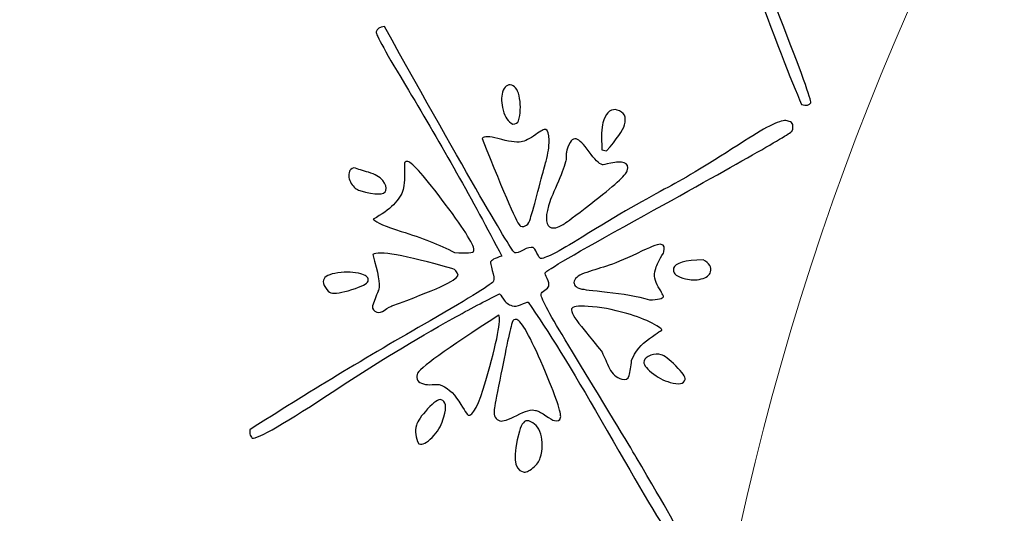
# Model space of a CAD drawing. Header units: millimetres. Extents: x -252 to 241, y -136 to 236.
# Tile 27 of 70: x -190.12 to -182.26, y -6.4 to -2.45. Entities that reach past the tile are written whole.
import ezdxf

# ---------------------------------------------------------------- set-up
doc = ezdxf.new("R2010")
doc.units = ezdxf.units.MM
doc.header["$MEASUREMENT"] = 0
doc.layers.add('Layer 1', color=7, linetype='Continuous')

msp = doc.modelspace()

# ---------------------------------------------------------------- linework, layer by layer
at = {"layer": 'Layer 1', "color": 3, "lineweight": 9}
for points, knots in [([(-73.4539, -53.3216), (-73.4539, -53.3216), (-73.4539, -56.715), (-73.4539, -56.715), (-73.4539, -56.715), (-80.2408, -56.715), (-80.2408, -56.715), (-80.2408, -56.715), (-80.2408, -53.3368), (-80.2408, -53.3368), (-80.2408, -53.3368), (-83.4412, -53.3368), (-83.4412, -53.3368), (-83.4412, -53.3368), (-83.4412, -56.715), (-83.4412, -56.715), (-83.4412, -56.715), (-87.0284, -56.715), (-87.0284, -56.715), (-87.0284, -56.715), (-87.0284, -53.3368), (-87.0284, -53.3368), (-87.0284, -53.3368), (-90.2288, -53.3368), (-90.2288, -53.3368), (-90.2288, -53.3368), (-90.2288, -56.715), (-90.2288, -56.715), (-90.2288, -56.715), (-93.8153, -56.715), (-93.8153, -56.715), (-93.8153, -56.715), (-93.8153, -53.3368), (-93.8153, -53.3368), (-93.8153, -53.3368), (-154.1665, -53.3368), (-154.1665, -53.3368), (-154.1665, -53.3368), (-154.1666, -56.715), (-154.1666, -56.715), (-154.1666, -56.715), (-157.7539, -56.715), (-157.7539, -56.715), (-157.7539, -56.715), (-157.7539, -53.3368), (-157.7539, -53.3368), (-157.7539, -53.3368), (-160.9543, -53.3368), (-160.9543, -53.3368), (-160.9543, -53.3368), (-160.9543, -56.715), (-160.9543, -56.715), (-160.9543, -56.715), (-164.5408, -56.715), (-164.5408, -56.715), (-164.5408, -56.715), (-164.5408, -53.3368), (-164.5408, -53.3368), (-164.5408, -53.3368), (-167.7412, -53.3368), (-167.7412, -53.3368), (-167.7412, -53.3368), (-167.7412, -56.715), (-167.7412, -56.715), (-167.7412, -56.715), (-171.3285, -56.715), (-171.3285, -56.715), (-171.3285, -56.715), (-171.3285, -53.3368), (-171.3285, -53.3368), (-171.3285, -53.3368), (-231.6645, -53.3368), (-231.6645, -53.3368), (-231.6645, -53.3368), (-231.6645, -56.715), (-231.6645, -56.715), (-231.6645, -56.715), (-235.2662, -56.715), (-235.2662, -56.715), (-235.2662, -56.715), (-235.2662, -53.3368), (-235.2662, -53.3368), (-235.2662, -53.3368), (-238.4666, -53.3368), (-238.4666, -53.3368), (-238.4666, -53.3368), (-238.4666, -56.715), (-238.4666, -56.715), (-238.4666, -56.715), (-242.0534, -56.715), (-242.0534, -56.715), (-242.0534, -56.715), (-242.0534, -53.3368), (-242.0534, -53.3368), (-242.0534, -53.3368), (-245.2538, -53.3368), (-245.2538, -53.3368), (-245.2538, -53.3368), (-245.2538, -56.715), (-245.2538, -56.715), (-245.2538, -56.715), (-252.0411, -56.715), (-252.0411, -56.715), (-252.0411, -56.715), (-252.0412, -53.3216), (-252.0412, -53.3216), (-252.0412, -53.3216), (-248.663, -53.3216), (-248.663, -53.3216), (-248.663, -53.3216), (-248.663, -50.1203), (-248.663, -50.1203), (-248.663, -50.1203), (-252.0412, -50.1203), (-252.0412, -50.1203), (-252.0412, -50.1203), (-252.0412, -46.5339), (-252.0412, -46.5339), (-252.0412, -46.5339), (-248.663, -46.5339), (-248.663, -46.5339), (-248.663, -46.5339), (-248.663, -43.3335), (-248.663, -43.3335), (-248.663, -43.3335), (-252.0412, -43.3335), (-252.0412, -43.3335), (-252.0412, -43.3335), (-252.0412, -39.747), (-252.0412, -39.747), (-252.0412, -39.747), (-248.663, -39.747), (-248.663, -39.747), (-248.663, -39.747), (-248.663, 17.2489), (-248.663, 17.2489), (-248.663, 17.2489), (-252.0412, 17.2489), (-252.0412, 17.2489), (-252.0412, 17.2489), (-252.0412, 20.8354), (-252.0412, 20.8354), (-252.0412, 20.8354), (-248.663, 20.8354), (-248.663, 20.8354), (-248.663, 20.8354), (-248.663, 24.0366), (-248.663, 24.0366), (-248.663, 24.0366), (-252.0412, 24.0366), (-252.0412, 24.0366), (-252.0412, 24.0366), (-252.0412, 27.6231), (-252.0412, 27.6231), (-252.0412, 27.6231), (-248.663, 27.6231), (-248.663, 27.6231), (-248.663, 27.6231), (-248.663, 30.8235), (-248.663, 30.8235), (-248.663, 30.8235), (-252.0412, 30.8235), (-252.0412, 30.8235), (-252.0412, 30.8235), (-252.0412, 34.217), (-252.0412, 34.217), (-252.0412, 34.217), (-245.2539, 34.217), (-245.2539, 34.217), (-245.2539, 34.217), (-245.2538, 30.8388), (-245.2538, 30.8388), (-245.2538, 30.8388), (-242.0534, 30.8388), (-242.0534, 30.8388), (-242.0534, 30.8388), (-242.0534, 34.217), (-242.0534, 34.217), (-242.0534, 34.217), (-238.4666, 34.217), (-238.4666, 34.217), (-238.4666, 34.217), (-238.4666, 30.8388), (-238.4666, 30.8388), (-238.4666, 30.8388), (-235.2662, 30.8388), (-235.2662, 30.8388), (-235.2662, 30.8388), (-235.2662, 34.217), (-235.2662, 34.217), (-235.2662, 34.217), (-231.6645, 34.217), (-231.6645, 34.217), (-231.6645, 34.217), (-231.6645, 30.8388), (-231.6645, 30.8388), (-231.6645, 30.8388), (-171.1346, 30.8388), (-171.1346, 30.8388), (-171.1346, 30.8388), (-171.1346, 34.217), (-171.1346, 34.217), (-171.1346, 34.217), (-167.7412, 34.217), (-167.7412, 34.217), (-167.7412, 34.217), (-167.7412, 30.8388), (-167.7412, 30.8388), (-167.7412, 30.8388), (-164.5408, 30.8388), (-164.5408, 30.8388), (-164.5408, 30.8388), (-164.5408, 34.217), (-164.5408, 34.217), (-164.5408, 34.217), (-160.9543, 34.217), (-160.9543, 34.217), (-160.9543, 34.217), (-160.9543, 30.8388), (-160.9543, 30.8388), (-160.9543, 30.8388), (-157.7539, 30.8388), (-157.7539, 30.8388), (-157.7539, 30.8388), (-157.7539, 34.217), (-157.7539, 34.217), (-157.7539, 34.217), (-154.1666, 34.217), (-154.1666, 34.217), (-154.1666, 34.217), (-154.1666, 30.8388), (-154.1666, 30.8388), (-154.1666, 30.8388), (-93.8154, 30.8388), (-93.8154, 30.8388), (-93.8154, 30.8388), (-93.8153, 34.217), (-93.8153, 34.217), (-93.8153, 34.217), (-90.2288, 34.217), (-90.2288, 34.217), (-90.2288, 34.217), (-90.2288, 30.8388), (-90.2288, 30.8388), (-90.2288, 30.8388), (-87.0284, 30.8388), (-87.0284, 30.8388), (-87.0284, 30.8388), (-87.0284, 34.217), (-87.0284, 34.217), (-87.0284, 34.217), (-83.4412, 34.217), (-83.4412, 34.217), (-83.4412, 34.217), (-83.4412, 30.8388), (-83.4412, 30.8388), (-83.4412, 30.8388), (-80.2408, 30.8388), (-80.2408, 30.8388), (-80.2408, 30.8388), (-80.2408, 34.217), (-80.2408, 34.217), (-80.2408, 34.217), (-73.4539, 34.217), (-73.4539, 34.217), (-73.4539, 34.217), (-73.4539, 30.8235), (-73.4539, 30.8235), (-73.4539, 30.8235), (-76.8321, 30.8235), (-76.8321, 30.8235), (-76.8321, 30.8235), (-76.8321, 27.6231), (-76.8321, 27.6231), (-76.8321, 27.6231), (-73.4539, 27.6231), (-73.4539, 27.6231), (-73.4539, 27.6231), (-73.4539, 24.0366), (-73.4539, 24.0366), (-73.4539, 24.0366), (-76.8321, 24.0366), (-76.8321, 24.0366), (-76.8321, 24.0366), (-76.8321, 20.8354), (-76.8321, 20.8354), (-76.8321, 20.8354), (-73.4539, 20.8354), (-73.4539, 20.8354), (-73.4539, 20.8354), (-73.4539, 17.2489), (-73.4539, 17.2489), (-73.4539, 17.2489), (-76.8321, 17.2489), (-76.8321, 17.2489), (-76.8321, 17.2489), (-76.8321, -39.747), (-76.8321, -39.747), (-76.8321, -39.747), (-73.4539, -39.747), (-73.4539, -39.747), (-73.4539, -39.747), (-73.4539, -43.3335), (-73.4539, -43.3335), (-73.4539, -43.3335), (-76.8321, -43.3335), (-76.8321, -43.3335), (-76.8321, -43.3335), (-76.8321, -46.5339), (-76.8321, -46.5339), (-76.8321, -46.5339), (-73.4539, -46.5339), (-73.4539, -46.5339), (-73.4539, -46.5339), (-73.4539, -50.1203), (-73.4539, -50.1203), (-73.4539, -50.1203), (-76.8321, -50.1203), (-76.8321, -50.1203), (-76.8321, -50.1203), (-76.8321, -53.3216), (-76.8321, -53.3216), (-76.8321, -53.3216), (-73.4539, -53.3216), (-73.4539, -53.3216)], [0, 0, 0, 0, 0.009259, 0.009259, 0.009259, 0.018519, 0.018519, 0.018519, 0.027778, 0.027778, 0.027778, 0.037037, 0.037037, 0.037037, 0.046296, 0.046296, 0.046296, 0.055556, 0.055556, 0.055556, 0.064815, 0.064815, 0.064815, 0.074074, 0.074074, 0.074074, 0.083333, 0.083333, 0.083333, 0.092593, 0.092593, 0.092593, 0.101852, 0.101852, 0.101852, 0.111111, 0.111111, 0.111111, 0.12037, 0.12037, 0.12037, 0.12963, 0.12963, 0.12963, 0.138889, 0.138889, 0.138889, 0.148148, 0.148148, 0.148148, 0.157407, 0.157407, 0.157407, 0.166667, 0.166667, 0.166667, 0.175926, 0.175926, 0.175926, 0.185185, 0.185185, 0.185185, 0.194444, 0.194444, 0.194444, 0.203704, 0.203704, 0.203704, 0.212963, 0.212963, 0.212963, 0.222222, 0.222222, 0.222222, 0.231481, 0.231481, 0.231481, 0.240741, 0.240741, 0.240741, 0.25, 0.25, 0.25, 0.259259, 0.259259, 0.259259, 0.268519, 0.268519, 0.268519, 0.277778, 0.277778, 0.277778, 0.287037, 0.287037, 0.287037, 0.296296, 0.296296, 0.296296, 0.305556, 0.305556, 0.305556, 0.314815, 0.314815, 0.314815, 0.324074, 0.324074, 0.324074, 0.333333, 0.333333, 0.333333, 0.342593, 0.342593, 0.342593, 0.351852, 0.351852, 0.351852, 0.361111, 0.361111, 0.361111, 0.37037, 0.37037, 0.37037, 0.37963, 0.37963, 0.37963, 0.388889, 0.388889, 0.388889, 0.398148, 0.398148, 0.398148, 0.407407, 0.407407, 0.407407, 0.416667, 0.416667, 0.416667, 0.425926, 0.425926, 0.425926, 0.435185, 0.435185, 0.435185, 0.444444, 0.444444, 0.444444, 0.453704, 0.453704, 0.453704, 0.462963, 0.462963, 0.462963, 0.472222, 0.472222, 0.472222, 0.481481, 0.481481, 0.481481, 0.490741, 0.490741, 0.490741, 0.5, 0.5, 0.5, 0.509259, 0.509259, 0.509259, 0.518519, 0.518519, 0.518519, 0.527778, 0.527778, 0.527778, 0.537037, 0.537037, 0.537037, 0.546296, 0.546296, 0.546296, 0.555556, 0.555556, 0.555556, 0.564815, 0.564815, 0.564815, 0.574074, 0.574074, 0.574074, 0.583333, 0.583333, 0.583333, 0.592593, 0.592593, 0.592593, 0.601852, 0.601852, 0.601852, 0.611111, 0.611111, 0.611111, 0.62037, 0.62037, 0.62037, 0.62963, 0.62963, 0.62963, 0.638889, 0.638889, 0.638889, 0.648148, 0.648148, 0.648148, 0.657407, 0.657407, 0.657407, 0.666667, 0.666667, 0.666667, 0.675926, 0.675926, 0.675926, 0.685185, 0.685185, 0.685185, 0.694444, 0.694444, 0.694444, 0.703704, 0.703704, 0.703704, 0.712963, 0.712963, 0.712963, 0.722222, 0.722222, 0.722222, 0.731481, 0.731481, 0.731481, 0.740741, 0.740741, 0.740741, 0.75, 0.75, 0.75, 0.759259, 0.759259, 0.759259, 0.768519, 0.768519, 0.768519, 0.777778, 0.777778, 0.777778, 0.787037, 0.787037, 0.787037, 0.796296, 0.796296, 0.796296, 0.805556, 0.805556, 0.805556, 0.814815, 0.814815, 0.814815, 0.824074, 0.824074, 0.824074, 0.833333, 0.833333, 0.833333, 0.842593, 0.842593, 0.842593, 0.851852, 0.851852, 0.851852, 0.861111, 0.861111, 0.861111, 0.87037, 0.87037, 0.87037, 0.87963, 0.87963, 0.87963, 0.888889, 0.888889, 0.888889, 0.898148, 0.898148, 0.898148, 0.907407, 0.907407, 0.907407, 0.916667, 0.916667, 0.916667, 0.925926, 0.925926, 0.925926, 0.935185, 0.935185, 0.935185, 0.944444, 0.944444, 0.944444, 0.953704, 0.953704, 0.953704, 0.962963, 0.962963, 0.962963, 0.972222, 0.972222, 0.972222, 0.981481, 0.981481, 0.981481, 0.990741, 0.990741, 0.990741, 1, 1, 1, 1]), ([(-184.8769, -11.249), (-184.8769, 0.965), (-174.9616, 10.8812), (-162.7476, 10.8812), (-150.5336, 10.8812), (-140.6174, 0.965), (-140.6174, -11.249), (-140.6174, -23.4622), (-150.5336, -33.3783), (-162.7476, -33.3783), (-174.9616, -33.3783), (-184.8769, -23.4621), (-184.8769, -11.249)], [0, 0, 0, 0, 0.25, 0.25, 0.25, 0.5, 0.5, 0.5, 0.75, 0.75, 0.75, 1, 1, 1, 1])]:
    msp.add_open_spline(points, degree=3, knots=knots, dxfattribs=at)
at = {"layer": 'Layer 1', "color": 5}
for points, knots in [([(-182.4158, 0.0331), (-182.389, 0.0204), (-182.3847, -0.006), (-182.4039, -0.0466), (-182.4111, -0.0619), (-182.8635, -0.23), (-183.7621, -0.5513), (-184.2683, -0.7323), (-184.5249, -0.831), (-184.5321, -0.8463), (-184.5354, -0.8532), (-184.5335, -0.8691), (-184.525, -0.8946), (-184.5165, -0.9202), (-184.516, -0.941), (-184.5236, -0.9571), (-184.5276, -0.9655), (-184.5395, -0.9749), (-184.5586, -0.9836), (-184.5777, -0.9923), (-184.5886, -0.9994), (-184.5918, -1.0063), (-184.6023, -1.0285), (-184.5593, -1.1594), (-184.4625, -1.4), (-184.228, -1.9831), (-184.0915, -2.3221), (-184.0546, -2.4164), (-183.8794, -2.8656), (-183.7945, -3.0978), (-183.8021, -3.1139), (-183.8115, -3.1338), (-183.8364, -3.1389), (-183.8753, -3.128), (-183.9574, -2.9393), (-184.0934, -2.5892), (-184.2835, -2.0787), (-184.4479, -1.6403), (-184.5882, -1.2994), (-184.7052, -1.0558), (-184.7132, -1.0548), (-184.7336, -1.0583), (-184.7682, -1.0663), (-184.7934, -1.074), (-184.8162, -1.0726), (-184.8361, -1.0632), (-184.8629, -1.0505), (-184.883, -1.0298), (-184.8962, -1.0001), (-184.9093, -0.9705), (-184.9172, -0.9555), (-184.9195, -0.9544), (-185.0403, -0.99), (-185.1738, -1.0345), (-185.3192, -1.0884), (-185.6484, -1.2061), (-185.9822, -1.3413), (-186.3228, -1.4949), (-186.7733, -1.6967), (-187.0167, -1.7894), (-187.0527, -1.7724), (-187.0573, -1.7702), (-187.0616, -1.7616), (-187.0646, -1.7461), (-187.0684, -1.7303), (-187.0671, -1.7159), (-187.061, -1.7028), (-186.5695, -1.4896), (-186.0494, -1.2814), (-185.5017, -1.076), (-185.1422, -0.9398), (-184.9587, -0.8628), (-184.9503, -0.8452), (-184.942, -0.8276), (-184.9403, -0.7984), (-184.9461, -0.7591), (-184.9519, -0.7198), (-184.9531, -0.6968), (-184.9499, -0.6899), (-184.9445, -0.6784), (-184.9121, -0.6675), (-184.8533, -0.6579), (-185.0102, -0.1818), (-185.1841, 0.2939), (-185.375, 0.7692), (-185.5016, 1.0895), (-185.562, 1.2567), (-185.5544, 1.2728), (-185.5439, 1.295), (-185.5195, 1.305), (-185.4816, 1.3039), (-185.0143, 0.0112), (-184.7696, -0.6395), (-184.7474, -0.65), (-184.7359, -0.6554), (-184.7125, -0.6515), (-184.6764, -0.6386), (-184.6396, -0.6261), (-184.6131, -0.6236), (-184.5947, -0.6323), (-184.5886, -0.6352), (-184.581, -0.6509), (-184.5721, -0.6795), (-184.5643, -0.7085), (-184.5583, -0.7235), (-184.5537, -0.7257), (-184.5269, -0.7384), (-184.4077, -0.7002), (-184.1964, -0.6119), (-183.8811, -0.482), (-183.6324, -0.388), (-183.4519, -0.3292), (-183.3128, -0.2826), (-183.0931, -0.1946), (-182.793, -0.0631), (-182.593, 0.0249), (-182.4726, 0.0597), (-182.4328, 0.0409), (-182.4328, 0.0409), (-182.4158, 0.0331), (-182.4158, 0.0331)], [0, 0, 0, 0, 0.025, 0.025, 0.025, 0.05, 0.05, 0.05, 0.075, 0.075, 0.075, 0.1, 0.1, 0.1, 0.125, 0.125, 0.125, 0.15, 0.15, 0.15, 0.175, 0.175, 0.175, 0.2, 0.2, 0.2, 0.225, 0.225, 0.225, 0.25, 0.25, 0.25, 0.275, 0.275, 0.275, 0.3, 0.3, 0.3, 0.325, 0.325, 0.325, 0.35, 0.35, 0.35, 0.375, 0.375, 0.375, 0.4, 0.4, 0.4, 0.425, 0.425, 0.425, 0.45, 0.45, 0.45, 0.475, 0.475, 0.475, 0.5, 0.5, 0.5, 0.525, 0.525, 0.525, 0.55, 0.55, 0.55, 0.575, 0.575, 0.575, 0.6, 0.6, 0.6, 0.625, 0.625, 0.625, 0.65, 0.65, 0.65, 0.675, 0.675, 0.675, 0.7, 0.7, 0.7, 0.725, 0.725, 0.725, 0.75, 0.75, 0.75, 0.775, 0.775, 0.775, 0.8, 0.8, 0.8, 0.825, 0.825, 0.825, 0.85, 0.85, 0.85, 0.875, 0.875, 0.875, 0.9, 0.9, 0.9, 0.925, 0.925, 0.925, 0.95, 0.95, 0.95, 0.975, 0.975, 0.975, 1, 1, 1, 1]), ([(-183.9736, -3.264), (-183.9451, -3.2722), (-183.9374, -3.2973), (-183.9495, -3.3396), (-183.9544, -3.3567), (-184.3737, -3.5956), (-185.2076, -4.0571), (-185.6782, -4.3183), (-185.916, -4.456), (-185.9209, -4.4731), (-185.923, -4.4804), (-185.9178, -4.496), (-185.9053, -4.5199), (-185.8928, -4.5438), (-185.889, -4.5642), (-185.8939, -4.5813), (-185.8965, -4.5903), (-185.9075, -4.6012), (-185.9248, -4.6121), (-185.9423, -4.6238), (-185.952, -4.6333), (-185.9542, -4.6407), (-185.961, -4.6643), (-185.8966, -4.7867), (-185.7628, -5.0076), (-185.4366, -5.5462), (-185.248, -5.8586), (-185.1956, -5.9459), (-184.9502, -6.3609), (-184.8297, -6.5761), (-184.8346, -6.5932), (-184.8407, -6.6144), (-184.8634, -6.6228), (-184.9037, -6.6191), (-185.016, -6.4459), (-185.2067, -6.1224), (-185.4768, -5.6492), (-185.7098, -5.2431), (-185.9033, -4.9293), (-186.0581, -4.7078), (-186.0659, -4.7073), (-186.0857, -4.7149), (-186.1178, -4.7285), (-186.1422, -4.74), (-186.1641, -4.7425), (-186.1861, -4.7362), (-186.2138, -4.7282), (-186.2376, -4.71), (-186.2556, -4.6836), (-186.2734, -4.6565), (-186.2836, -4.643), (-186.286, -4.6423), (-186.3995, -4.6969), (-186.5232, -4.7626), (-186.6588, -4.8391), (-186.9639, -5.0086), (-187.2723, -5.1957), (-187.5836, -5.4023), (-187.9956, -5.6741), (-188.2209, -5.805), (-188.2591, -5.794), (-188.2632, -5.7928), (-188.2686, -5.7842), (-188.2751, -5.77), (-188.2805, -5.7552), (-188.2817, -5.7408), (-188.2777, -5.727), (-187.827, -5.4372), (-187.3483, -5.1476), (-186.8408, -4.8565), (-186.508, -4.6641), (-186.3385, -4.5586), (-186.3331, -4.5399), (-186.3277, -4.5212), (-186.3308, -4.4921), (-186.3437, -4.4541), (-186.3555, -4.4155), (-186.3605, -4.3929), (-186.3586, -4.3864), (-186.3551, -4.3742), (-186.3249, -4.3582), (-186.2684, -4.3392), (-186.5001, -3.8947), (-186.7485, -3.4533), (-187.0126, -3.0144), (-187.1903, -2.7193), (-187.2761, -2.5643), (-187.2712, -2.5472), (-187.2644, -2.5236), (-187.2428, -2.5096), (-187.2052, -2.5045), (-186.5354, -3.7048), (-186.188, -4.3077), (-186.1644, -4.3145), (-186.153, -4.3178), (-186.1297, -4.3104), (-186.0962, -4.2918), (-186.0627, -4.2732), (-186.0362, -4.2668), (-186.0174, -4.2722), (-186.0101, -4.2743), (-186.0001, -4.2886), (-185.9875, -4.3152), (-185.9751, -4.3425), (-185.9659, -4.3566), (-185.9611, -4.358), (-185.9326, -4.3662), (-185.8211, -4.3093), (-185.6268, -4.188), (-185.3366, -4.0089), (-185.1071, -3.8757), (-184.9385, -3.7886), (-184.8079, -3.7204), (-184.6059, -3.597), (-184.3312, -3.4196), (-184.1478, -3.2996), (-184.0348, -3.2467), (-183.9917, -3.2591), (-183.9917, -3.2591), (-183.9736, -3.264), (-183.9736, -3.264)], [0, 0, 0, 0, 0.025, 0.025, 0.025, 0.05, 0.05, 0.05, 0.075, 0.075, 0.075, 0.1, 0.1, 0.1, 0.125, 0.125, 0.125, 0.15, 0.15, 0.15, 0.175, 0.175, 0.175, 0.2, 0.2, 0.2, 0.225, 0.225, 0.225, 0.25, 0.25, 0.25, 0.275, 0.275, 0.275, 0.3, 0.3, 0.3, 0.325, 0.325, 0.325, 0.35, 0.35, 0.35, 0.375, 0.375, 0.375, 0.4, 0.4, 0.4, 0.425, 0.425, 0.425, 0.45, 0.45, 0.45, 0.475, 0.475, 0.475, 0.5, 0.5, 0.5, 0.525, 0.525, 0.525, 0.55, 0.55, 0.55, 0.575, 0.575, 0.575, 0.6, 0.6, 0.6, 0.625, 0.625, 0.625, 0.65, 0.65, 0.65, 0.675, 0.675, 0.675, 0.7, 0.7, 0.7, 0.725, 0.725, 0.725, 0.75, 0.75, 0.75, 0.775, 0.775, 0.775, 0.8, 0.8, 0.8, 0.825, 0.825, 0.825, 0.85, 0.85, 0.85, 0.875, 0.875, 0.875, 0.9, 0.9, 0.9, 0.925, 0.925, 0.925, 0.95, 0.95, 0.95, 0.975, 0.975, 0.975, 1, 1, 1, 1]), ([(-186.188, -2.9747), (-186.1571, -2.9836), (-186.1363, -3.0186), (-186.1259, -3.0806), (-186.1155, -3.1426), (-186.1186, -3.2025), (-186.135, -3.2595), (-186.139, -3.2733), (-186.1539, -3.2823), (-186.1811, -3.285), (-186.2164, -3.2669), (-186.2418, -3.2297), (-186.2568, -3.1743), (-186.2715, -3.1181), (-186.2735, -3.07), (-186.262, -3.0301), (-186.2484, -2.9829), (-186.2237, -2.9645), (-186.1879, -2.9747), (-186.1879, -2.9747), (-186.188, -2.9747), (-186.188, -2.9747)], [0, 0, 0, 0, 0.142857, 0.142857, 0.142857, 0.285714, 0.285714, 0.285714, 0.428571, 0.428571, 0.428571, 0.571429, 0.571429, 0.571429, 0.714286, 0.714286, 0.714286, 0.857143, 0.857143, 0.857143, 1, 1, 1, 1]), ([(-185.3473, -3.1731), (-185.2903, -3.1895), (-185.2707, -3.2286), (-185.2885, -3.2904), (-185.3016, -3.336), (-185.3496, -3.405), (-185.4333, -3.4999), (-185.4333, -3.4999), (-185.4691, -3.4896), (-185.4691, -3.4896), (-185.4743, -3.385), (-185.4722, -3.3134), (-185.4614, -3.276), (-185.4401, -3.202), (-185.407, -3.1665), (-185.3611, -3.1692), (-185.3611, -3.1692), (-185.3473, -3.1731), (-185.3473, -3.1731)], [0, 0, 0, 0, 0.166667, 0.166667, 0.166667, 0.333333, 0.333333, 0.333333, 0.5, 0.5, 0.5, 0.666667, 0.666667, 0.666667, 0.833333, 0.833333, 0.833333, 1, 1, 1, 1]), ([(-185.9164, -3.3293), (-185.8993, -3.3342), (-185.8909, -3.3631), (-185.8906, -3.4142), (-185.8895, -3.4656), (-185.8976, -3.5214), (-185.9147, -3.5808), (-185.9147, -3.5808), (-185.9187, -3.5947), (-185.9187, -3.5947), (-185.9283, -3.6281), (-185.946, -3.6926), (-185.9709, -3.7885), (-185.9956, -3.8836), (-186.0172, -3.9619), (-186.035, -4.0238), (-186.035, -4.0238), (-186.0392, -4.0384), (-186.0392, -4.0384), (-186.0542, -4.0905), (-186.0804, -4.1111), (-186.1186, -4.1001), (-186.1398, -4.094), (-186.2425, -3.8601), (-186.4253, -3.3988), (-186.4078, -3.3809), (-186.3649, -3.3818), (-186.299, -3.4007), (-186.216, -3.4246), (-186.1543, -3.4335), (-186.1135, -3.4267), (-186.0842, -3.4228), (-186.0451, -3.4032), (-185.9962, -3.3679), (-185.957, -3.3387), (-185.9302, -3.3252), (-185.9164, -3.3292), (-185.9164, -3.3292), (-185.9164, -3.3293), (-185.9164, -3.3293)], [0, 0, 0, 0, 0.076923, 0.076923, 0.076923, 0.153846, 0.153846, 0.153846, 0.230769, 0.230769, 0.230769, 0.307692, 0.307692, 0.307692, 0.384615, 0.384615, 0.384615, 0.461538, 0.461538, 0.461538, 0.538462, 0.538462, 0.538462, 0.615385, 0.615385, 0.615385, 0.692308, 0.692308, 0.692308, 0.769231, 0.769231, 0.769231, 0.846154, 0.846154, 0.846154, 0.923077, 0.923077, 0.923077, 1, 1, 1, 1]), ([(-185.6751, -3.4031), (-185.6491, -3.4106), (-185.6149, -3.4451), (-185.5716, -3.506), (-185.5291, -3.5667), (-185.4934, -3.6016), (-185.4649, -3.6098), (-185.4625, -3.6105), (-185.4401, -3.6064), (-185.3977, -3.5965), (-185.3552, -3.5867), (-185.3191, -3.5865), (-185.2906, -3.5947), (-185.2646, -3.6022), (-185.2567, -3.6238), (-185.2667, -3.6588), (-185.2763, -3.6922), (-185.3737, -3.7796), (-185.5582, -3.9221), (-185.6872, -4.0216), (-185.7548, -4.0726), (-185.761, -4.0761), (-185.8082, -4.1084), (-185.8452, -4.1206), (-185.8712, -4.1131), (-185.9168, -4.1), (-185.9246, -4.0414), (-185.8946, -3.9372), (-185.8843, -3.9014), (-185.862, -3.8453), (-185.8287, -3.7694), (-185.7952, -3.6927), (-185.7715, -3.6317), (-185.7586, -3.5869), (-185.7558, -3.5771), (-185.7545, -3.5634), (-185.7542, -3.5441), (-185.7539, -3.5248), (-185.7531, -3.5127), (-185.7517, -3.5078), (-185.7517, -3.5078), (-185.7479, -3.494), (-185.7479, -3.494), (-185.728, -3.4248), (-185.7035, -3.3949), (-185.6751, -3.4031)], [0, 0, 0, 0, 0.066667, 0.066667, 0.066667, 0.133333, 0.133333, 0.133333, 0.2, 0.2, 0.2, 0.266667, 0.266667, 0.266667, 0.333333, 0.333333, 0.333333, 0.4, 0.4, 0.4, 0.466667, 0.466667, 0.466667, 0.533333, 0.533333, 0.533333, 0.6, 0.6, 0.6, 0.666667, 0.666667, 0.666667, 0.733333, 0.733333, 0.733333, 0.8, 0.8, 0.8, 0.866667, 0.866667, 0.866667, 0.933333, 0.933333, 0.933333, 1, 1, 1, 1]), ([(-187.0184, -3.5834), (-186.9802, -3.5944), (-186.8805, -3.7076), (-186.719, -3.924), (-186.5572, -4.1396), (-186.4812, -4.2646), (-186.4908, -4.2979), (-186.4955, -4.3142), (-186.547, -4.3187), (-186.6451, -4.3108), (-186.7637, -4.2485), (-186.9054, -4.1928), (-187.0707, -4.1427), (-187.1961, -4.104), (-187.2704, -4.0712), (-187.2935, -4.0443), (-187.1584, -3.9695), (-187.0794, -3.8909), (-187.0555, -3.8079), (-187.0459, -3.7745), (-187.0422, -3.7034), (-187.0446, -3.5952), (-187.0362, -3.5844), (-187.0272, -3.5808), (-187.0183, -3.5834), (-187.0183, -3.5834), (-187.0184, -3.5834), (-187.0184, -3.5834)], [0, 0, 0, 0, 0.111111, 0.111111, 0.111111, 0.222222, 0.222222, 0.222222, 0.333333, 0.333333, 0.333333, 0.444444, 0.444444, 0.444444, 0.555556, 0.555556, 0.555556, 0.666667, 0.666667, 0.666667, 0.777778, 0.777778, 0.777778, 0.888889, 0.888889, 0.888889, 1, 1, 1, 1]), ([(-187.4485, -3.6333), (-187.4158, -3.6453), (-187.377, -3.6574), (-187.3323, -3.6702), (-187.2802, -3.6852), (-187.2418, -3.7077), (-187.2181, -3.7356), (-187.1938, -3.7646), (-187.1855, -3.7908), (-187.1923, -3.8144), (-187.2033, -3.8526), (-187.273, -3.8529), (-187.4015, -3.8159), (-187.4275, -3.8084), (-187.4503, -3.7895), (-187.4696, -3.7585), (-187.4886, -3.7266), (-187.4935, -3.6944), (-187.4841, -3.6618), (-187.4813, -3.652), (-187.4696, -3.6422), (-187.4486, -3.6332), (-187.4486, -3.6332), (-187.4485, -3.6333), (-187.4485, -3.6333)], [0, 0, 0, 0, 0.125, 0.125, 0.125, 0.25, 0.25, 0.25, 0.375, 0.375, 0.375, 0.5, 0.5, 0.5, 0.625, 0.625, 0.625, 0.75, 0.75, 0.75, 0.875, 0.875, 0.875, 1, 1, 1, 1]), ([(-184.9958, -4.2458), (-184.9722, -4.2526), (-184.9655, -4.2721), (-184.9751, -4.3055), (-184.9751, -4.3055), (-184.9781, -4.3161), (-184.9781, -4.3161), (-185.0107, -4.3684), (-185.0313, -4.4092), (-185.0395, -4.4377), (-185.0395, -4.4377), (-185.0425, -4.4482), (-185.0425, -4.4482), (-185.0554, -4.493), (-185.0475, -4.5393), (-185.0188, -4.5863), (-184.9898, -4.6325), (-184.9761, -4.6585), (-184.9775, -4.6634), (-184.9822, -4.6797), (-185.0191, -4.6885), (-185.089, -4.6895), (-185.1907, -4.6603), (-185.3036, -4.6393), (-185.4261, -4.627), (-185.5477, -4.6149), (-185.6191, -4.6059), (-185.6378, -4.6005), (-185.6809, -4.5881), (-185.6981, -4.5682), (-185.6899, -4.5397), (-185.6817, -4.5112), (-185.6486, -4.4881), (-185.5905, -4.4696), (-185.5326, -4.4519), (-185.4723, -4.4322), (-185.4101, -4.4122), (-185.3477, -4.3914), (-185.2601, -4.3531), (-185.1466, -4.2985), (-185.0628, -4.2583), (-185.0129, -4.2409), (-184.9958, -4.2458)], [0, 0, 0, 0, 0.071429, 0.071429, 0.071429, 0.142857, 0.142857, 0.142857, 0.214286, 0.214286, 0.214286, 0.285714, 0.285714, 0.285714, 0.357143, 0.357143, 0.357143, 0.428571, 0.428571, 0.428571, 0.5, 0.5, 0.5, 0.571429, 0.571429, 0.571429, 0.642857, 0.642857, 0.642857, 0.714286, 0.714286, 0.714286, 0.785714, 0.785714, 0.785714, 0.857143, 0.857143, 0.857143, 0.928571, 0.928571, 0.928571, 1, 1, 1, 1]), ([(-186.6598, -4.4415), (-186.6403, -4.4471), (-186.6267, -4.4642), (-186.6164, -4.4927), (-186.6281, -4.5334), (-186.8048, -4.6147), (-187.1458, -4.7378), (-187.1545, -4.7406), (-187.1747, -4.7524), (-187.2064, -4.7741), (-187.2256, -4.7888), (-187.2455, -4.7937), (-187.2642, -4.7883), (-187.2902, -4.7808), (-187.302, -4.7634), (-187.2994, -4.7359), (-187.2633, -4.6379), (-187.2481, -4.5974), (-187.253, -4.6144), (-187.253, -4.6144), (-187.25, -4.6039), (-187.25, -4.6039), (-187.239, -4.5657), (-187.2549, -4.4739), (-187.2975, -4.3277), (-187.2544, -4.2943), (-187.0439, -4.331), (-186.6671, -4.4393), (-186.6671, -4.4393), (-186.6598, -4.4415), (-186.6598, -4.4415)], [0, 0, 0, 0, 0.1, 0.1, 0.1, 0.2, 0.2, 0.2, 0.3, 0.3, 0.3, 0.4, 0.4, 0.4, 0.5, 0.5, 0.5, 0.6, 0.6, 0.6, 0.7, 0.7, 0.7, 0.8, 0.8, 0.8, 0.9, 0.9, 0.9, 1, 1, 1, 1]), ([(-184.6611, -4.3685), (-184.6101, -4.3964), (-184.5905, -4.4293), (-184.6012, -4.4668), (-184.6087, -4.4928), (-184.6336, -4.5121), (-184.6771, -4.5225), (-184.7198, -4.5331), (-184.7611, -4.5327), (-184.8018, -4.521), (-184.8018, -4.521), (-184.823, -4.5149), (-184.823, -4.5149), (-184.8824, -4.4978), (-184.9066, -4.4715), (-184.8965, -4.4365), (-184.8848, -4.3958), (-184.807, -4.3733), (-184.6611, -4.3685)], [0, 0, 0, 0, 0.166667, 0.166667, 0.166667, 0.333333, 0.333333, 0.333333, 0.5, 0.5, 0.5, 0.666667, 0.666667, 0.666667, 0.833333, 0.833333, 0.833333, 1, 1, 1, 1]), ([(-187.3847, -4.4842), (-187.3448, -4.4957), (-187.3282, -4.5145), (-187.3357, -4.5406), (-187.3411, -4.5593), (-187.3838, -4.5823), (-187.465, -4.6074), (-187.5456, -4.6336), (-187.6008, -4.6415), (-187.6317, -4.6326), (-187.6463, -4.6284), (-187.6609, -4.6145), (-187.6761, -4.5908), (-187.6905, -4.5673), (-187.6962, -4.5472), (-187.6915, -4.5309), (-187.6833, -4.5024), (-187.6453, -4.4834), (-187.5763, -4.4733), (-187.5084, -4.4638), (-187.4466, -4.4665), (-187.3921, -4.4822), (-187.3921, -4.4822), (-187.3847, -4.4842), (-187.3847, -4.4842)], [0, 0, 0, 0, 0.125, 0.125, 0.125, 0.25, 0.25, 0.25, 0.375, 0.375, 0.375, 0.5, 0.5, 0.5, 0.625, 0.625, 0.625, 0.75, 0.75, 0.75, 0.875, 0.875, 0.875, 1, 1, 1, 1]), ([(-185.2709, -4.7984), (-185.1903, -4.8216), (-185.1222, -4.8482), (-185.0677, -4.8762), (-185.0126, -4.9052), (-184.9872, -4.924), (-184.99, -4.9338), (-184.9886, -4.9289), (-185.0212, -4.9504), (-185.0886, -4.998), (-185.1566, -5.0445), (-185.2043, -5.1031), (-185.2322, -5.1726), (-185.236, -5.2226), (-185.2423, -5.2631), (-185.2512, -5.294), (-185.2594, -5.3225), (-185.2791, -5.3327), (-185.31, -5.3238), (-185.3548, -5.3109), (-185.3879, -5.282), (-185.4085, -5.2374), (-185.4291, -5.1927), (-185.4486, -5.1501), (-185.4675, -5.1086), (-185.4857, -5.0831), (-185.5409, -5.0144), (-185.6323, -4.9035), (-185.691, -4.832), (-185.7179, -4.7846), (-185.7112, -4.761), (-185.7058, -4.7423), (-185.6616, -4.7356), (-185.5778, -4.7412), (-185.487, -4.747), (-185.3849, -4.7658), (-185.271, -4.7986), (-185.271, -4.7986), (-185.2709, -4.7984), (-185.2709, -4.7984)], [0, 0, 0, 0, 0.076923, 0.076923, 0.076923, 0.153846, 0.153846, 0.153846, 0.230769, 0.230769, 0.230769, 0.307692, 0.307692, 0.307692, 0.384615, 0.384615, 0.384615, 0.461538, 0.461538, 0.461538, 0.538462, 0.538462, 0.538462, 0.615385, 0.615385, 0.615385, 0.692308, 0.692308, 0.692308, 0.769231, 0.769231, 0.769231, 0.846154, 0.846154, 0.846154, 0.923077, 0.923077, 0.923077, 1, 1, 1, 1]), ([(-186.2926, -4.8131), (-186.2704, -4.8433), (-186.3044, -5.0167), (-186.3959, -5.3349), (-186.4518, -5.5294), (-186.4994, -5.6214), (-186.5368, -5.6107), (-186.5417, -5.6093), (-186.5663, -5.5723), (-186.6116, -5.5002), (-186.6561, -5.4284), (-186.7086, -5.3842), (-186.768, -5.3671), (-186.777, -5.3645), (-186.7952, -5.3637), (-186.8232, -5.3662), (-186.8512, -5.3687), (-186.8744, -5.3665), (-186.8931, -5.3611), (-186.9379, -5.3482), (-186.9553, -5.323), (-186.9443, -5.2847), (-186.9314, -5.2399), (-186.7145, -5.0829), (-186.2925, -4.8131), (-186.2925, -4.8131), (-186.2926, -4.8131), (-186.2926, -4.8131)], [0, 0, 0, 0, 0.111111, 0.111111, 0.111111, 0.222222, 0.222222, 0.222222, 0.333333, 0.333333, 0.333333, 0.444444, 0.444444, 0.444444, 0.555556, 0.555556, 0.555556, 0.666667, 0.666667, 0.666667, 0.777778, 0.777778, 0.777778, 0.888889, 0.888889, 0.888889, 1, 1, 1, 1]), ([(-186.1484, -4.8475), (-186.1102, -4.8585), (-186.0403, -4.9834), (-185.9384, -5.2232), (-185.8364, -5.4631), (-185.79, -5.5988), (-185.7989, -5.6298), (-185.8057, -5.6534), (-185.8222, -5.6619), (-185.8482, -5.6544), (-185.862, -5.6504), (-185.8846, -5.6369), (-185.9163, -5.6154), (-185.947, -5.5934), (-185.973, -5.5797), (-185.9942, -5.5736), (-185.9942, -5.5736), (-185.9983, -5.5724), (-185.9983, -5.5724), (-186.0317, -5.5628), (-186.0812, -5.5759), (-186.148, -5.6122), (-186.2148, -5.6485), (-186.2603, -5.6627), (-186.2839, -5.6559), (-186.3173, -5.6463), (-186.3327, -5.6172), (-186.3288, -5.5699), (-186.3291, -5.5619), (-186.3171, -5.4984), (-186.2934, -5.3792), (-186.2422, -5.112), (-186.2064, -4.9417), (-186.1861, -4.8709), (-186.18, -4.8497), (-186.1672, -4.842), (-186.1485, -4.8474), (-186.1485, -4.8474), (-186.1484, -4.8475), (-186.1484, -4.8475)], [0, 0, 0, 0, 0.076923, 0.076923, 0.076923, 0.153846, 0.153846, 0.153846, 0.230769, 0.230769, 0.230769, 0.307692, 0.307692, 0.307692, 0.384615, 0.384615, 0.384615, 0.461538, 0.461538, 0.461538, 0.538462, 0.538462, 0.538462, 0.615385, 0.615385, 0.615385, 0.692308, 0.692308, 0.692308, 0.769231, 0.769231, 0.769231, 0.846154, 0.846154, 0.846154, 0.923077, 0.923077, 0.923077, 1, 1, 1, 1]), ([(-184.9958, -5.1285), (-184.9722, -5.1353), (-184.9332, -5.165), (-184.8787, -5.2177), (-184.8242, -5.2704), (-184.8002, -5.3063), (-184.8058, -5.3259), (-184.8159, -5.3609), (-184.8552, -5.369), (-184.9243, -5.3491), (-184.9764, -5.3341), (-185.026, -5.3075), (-185.0726, -5.2704), (-185.1198, -5.2322), (-185.1398, -5.2009), (-185.133, -5.1773), (-185.1276, -5.1586), (-185.1092, -5.1436), (-185.0797, -5.1327), (-185.0496, -5.1229), (-185.0218, -5.1212), (-184.9957, -5.1286), (-184.9957, -5.1286), (-184.9958, -5.1285), (-184.9958, -5.1285)], [0, 0, 0, 0, 0.125, 0.125, 0.125, 0.25, 0.25, 0.25, 0.375, 0.375, 0.375, 0.5, 0.5, 0.5, 0.625, 0.625, 0.625, 0.75, 0.75, 0.75, 0.875, 0.875, 0.875, 1, 1, 1, 1]), ([(-186.7524, -5.487), (-186.7142, -5.498), (-186.7069, -5.5432), (-186.7301, -5.6238), (-186.7301, -5.6238), (-186.7373, -5.649), (-186.7373, -5.649), (-186.7516, -5.6986), (-186.7799, -5.7451), (-186.8231, -5.7882), (-186.8663, -5.8313), (-186.9012, -5.8486), (-186.9273, -5.8411), (-186.9273, -5.8411), (-186.9306, -5.8402), (-186.9306, -5.8402), (-186.9574, -5.7893), (-186.9635, -5.74), (-186.9497, -5.692), (-186.9401, -5.6586), (-186.91, -5.6153), (-186.8598, -5.5601), (-186.8096, -5.5049), (-186.7736, -5.4809), (-186.7525, -5.487), (-186.7525, -5.487), (-186.7524, -5.487), (-186.7524, -5.487)], [0, 0, 0, 0, 0.111111, 0.111111, 0.111111, 0.222222, 0.222222, 0.222222, 0.333333, 0.333333, 0.333333, 0.444444, 0.444444, 0.444444, 0.555556, 0.555556, 0.555556, 0.666667, 0.666667, 0.666667, 0.777778, 0.777778, 0.777778, 0.888889, 0.888889, 0.888889, 1, 1, 1, 1]), ([(-186.0534, -5.6571), (-186.0054, -5.6709), (-185.9731, -5.7057), (-185.9566, -5.7616), (-185.9395, -5.8185), (-185.9409, -5.8815), (-185.9614, -5.9531), (-185.9689, -5.9791), (-185.9881, -6.0062), (-186.0203, -6.0322), (-186.0527, -6.059), (-186.0779, -6.0703), (-186.0975, -6.0646), (-186.1732, -6.0428), (-186.1834, -5.9342), (-186.1275, -5.7397), (-186.109, -5.6754), (-186.0844, -5.6481), (-186.0535, -5.657), (-186.0535, -5.657), (-186.0534, -5.6571), (-186.0534, -5.6571)], [0, 0, 0, 0, 0.142857, 0.142857, 0.142857, 0.285714, 0.285714, 0.285714, 0.428571, 0.428571, 0.428571, 0.571429, 0.571429, 0.571429, 0.714286, 0.714286, 0.714286, 0.857143, 0.857143, 0.857143, 1, 1, 1, 1])]:
    msp.add_open_spline(points, degree=3, knots=knots, dxfattribs=at)

doc.saveas('drawing.dxf')
